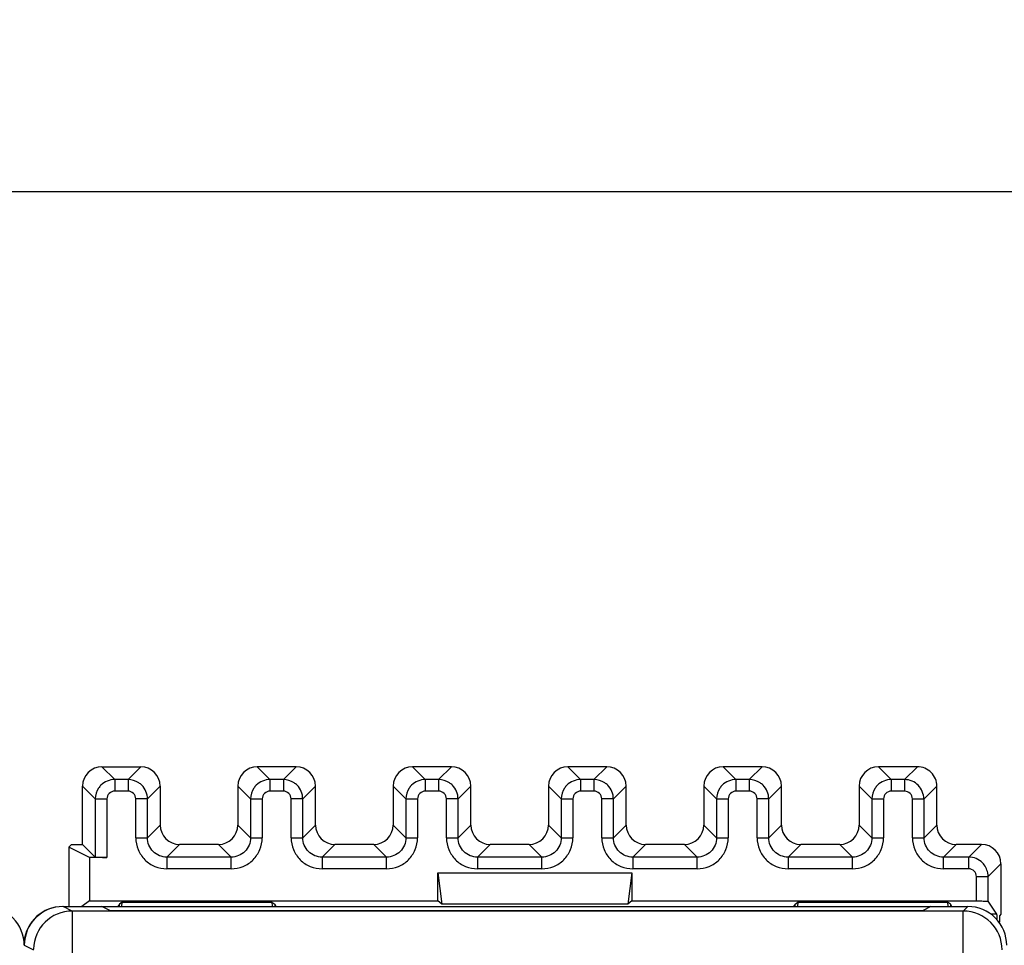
# Model space of a CAD drawing. Header units: millimetres. Extents: x 0 to 841, y 0 to 594.
# Tile 179 of 237: x 557 to 583, y 354 to 378. Entities that reach past the tile are written whole.
import ezdxf

# ---------------------------------------------------------------- set-up
doc = ezdxf.new("R2010")
doc.units = ezdxf.units.MM
doc.header["$LTSCALE"] = 46.255
doc.layers.get('0').update_dxf_attribs({"linetype": 'CONTINUOUS'})
doc.styles.get("Standard").update_dxf_attribs({"font": 'txt', "width": 0.85})
doc.dimstyles.new('DIMSTYLE_5', dxfattribs={"dimtxt": 3.5, "dimasz": 3.5, "dimexe": 1, "dimexo": 0.5, "dimgap": 0.875, "dimtad": 1, "dimdec": 4, "dimdsep": 46, "dimtxsty": 'STANDARD', "dimblk": '_FILLED', "dimblk1": '_FILLED', "dimblk2": '_FILLED', "dimcen": 0.09, "dimadec": 4, "dimazin": 2, "dimtp": 0.3, "dimtm": 0.3, "dimtfac": 1, "dimtdec": 4, "dimtofl": 0, "dimtmove": 0, "dimatfit": 3, "dimldrblk": '_FILLED', "dimfxl": 1, "dimtolj": 1, "dimarcsym": 0})

# ---------------------------------------------------------------- blocks, each defined once
blk = doc.blocks.new('_FILLED')
at = {"color": 0, "linetype": 'BYBLOCK'}
blk.add_solid([(0, 0), (-1, 0.1429), (-1, -0.1429)], dxfattribs=at)
blk = doc.blocks.new('*D4')
at = {"color": 2, "linetype": 'CONTINUOUS'}
for p, q in [((277.619, 344.095), (277.619, 374.127)), ((735.219, 349.465), (735.219, 374.127)), ((277.619, 373.127), (506.419, 373.127)), ((735.219, 373.127), (506.419, 373.127))]:
    blk.add_line(p, q, dxfattribs=at)
at = {"color": 2, "linetype": 'CONTINUOUS', "xscale": 3.5, "yscale": 3.5, "zscale": 3.5, "rotation": 180}
blk.add_blockref('_FILLED', (277.619, 373.127), dxfattribs=at)
at = {"color": 2, "linetype": 'CONTINUOUS', "xscale": 3.5, "yscale": 3.5, "zscale": 3.5}
blk.add_blockref('_FILLED', (735.219, 373.127), dxfattribs=at)
at = {"color": 2, "linetype": 'CONTINUOUS', "insert": (506.419, 377.502), "char_height": 3.5, "width": 19.125, "attachment_point": 2, "line_spacing_factor": 0.9}
blk.add_mtext('457.6', dxfattribs=at)

msp = doc.modelspace()

# ---------------------------------------------------------------- linework, layer by layer
at = {"color": 7, "linetype": 'CONTINUOUS'}
for p, q in [((559.31844, 358.31408), (560.31859, 358.31408)), ((564.31859, 358.31408), (563.31844, 358.31408)), ((568.31859, 358.31408), (567.31844, 358.31408)), ((572.31859, 358.31408), (571.31844, 358.31408)), ((576.31859, 358.31408), (575.31844, 358.31408)), ((580.31859, 358.31408), (579.31844, 358.31408)), ((558.81851, 356.31408), (558.81851, 357.81415)), ((560.81851, 357.81415), (560.81851, 356.814)), ((562.81851, 357.81415), (562.81851, 356.814)), ((564.81851, 356.814), (564.81851, 357.81415)), ((566.81851, 357.81415), (566.81851, 356.814)), ((568.81851, 356.814), (568.81851, 357.81415)), ((570.81851, 357.81415), (570.81851, 356.814)), ((572.81851, 356.814), (572.81851, 357.81415)), ((574.81851, 357.81415), (574.81851, 356.814)), ((576.81851, 356.814), (576.81851, 357.81415)), ((578.81851, 357.81415), (578.81851, 356.814)), ((580.81851, 356.814), (580.81851, 357.81415)), ((580.40058, 357.48591), (580.49027, 357.48591)), ((558.53833, 356.31408), (558.46851, 356.24426)), ((558.53833, 356.31408), (558.81851, 356.31408)), ((558.81851, 356.31408), (559.14676, 355.98583)), ((562.31859, 356.31408), (561.31844, 356.31408)), ((566.31859, 356.31408), (565.31844, 356.31408)), ((570.31859, 356.31408), (569.31844, 356.31408)), ((574.31859, 356.31408), (573.31844, 356.31408)), ((578.31859, 356.31408), (577.31844, 356.31408)), ((581.96859, 356.31408), (581.31844, 356.31408)), ((558.46851, 356.24426), (558.46851, 354.71408)), ((558.99582, 355.98069), (558.46851, 356.24426)), ((558.99582, 355.98069), (558.99582, 354.85711)), ((559.44671, 355.98069), (558.99582, 355.98069)), ((582.46851, 355.81415), (582.46851, 354.51408)), ((567.96851, 354.85711), (567.96851, 355.58587)), ((567.96851, 355.58587), (572.96851, 355.58587)), ((567.96851, 355.58587), (568.07378, 354.77818)), ((572.96851, 355.58587), (572.86325, 354.77818)), ((572.96851, 355.58587), (572.96851, 354.85711)), ((558.99582, 354.85711), (558.80507, 354.71408)), ((558.99582, 354.85711), (567.96851, 354.85711)), ((559.76851, 354.77594), (559.72728, 354.71408)), ((559.83997, 354.82952), (559.76851, 354.77594)), ((559.76851, 354.71408), (559.76851, 354.77594)), ((559.83299, 354.71408), (559.83997, 354.82952)), ((559.83997, 354.82952), (563.69705, 354.82952)), ((563.69705, 354.82952), (563.7036, 354.72133)), ((563.69705, 354.82952), (563.76851, 354.77594)), ((563.76851, 354.77594), (563.76851, 354.71408)), ((563.80975, 354.71408), (563.76851, 354.77594)), ((568.07378, 354.77818), (567.96851, 354.85711)), ((572.86325, 354.77818), (568.07378, 354.77818)), ((572.96851, 354.85711), (572.86325, 354.77818)), ((572.96851, 354.85711), (581.84031, 354.85711)), ((577.16851, 354.77594), (577.12728, 354.71408)), ((577.16851, 354.77594), (577.23997, 354.82952)), ((577.16851, 354.71408), (577.16851, 354.77594)), ((577.23997, 354.82952), (577.23299, 354.71408)), ((577.23997, 354.82952), (581.09705, 354.82952)), ((581.09705, 354.82952), (581.10403, 354.71408)), ((581.16851, 354.77594), (581.09705, 354.82952)), ((581.16851, 354.77594), (581.16851, 354.71408)), ((581.20975, 354.71408), (581.16851, 354.77594)), ((582.36378, 354.51409), (582.14027, 354.8494)), ((558.31851, 354.71408), (581.61855, 354.71408)), ((581.50067, 354.59619), (558.55431, 354.59619)), ((559.54059, 354.60503), (559.31851, 354.71408)), ((559.52216, 354.61408), (580.46488, 354.61408)), ((580.66851, 354.71408), (580.44645, 354.60503)), ((582.36378, 354.51408), (582.21693, 354.51408)), ((582.46851, 354.51408), (582.44017, 354.48574))]:
    msp.add_line(p, q, dxfattribs=at)
at = {"color": 9, "linetype": 'CONTINUOUS'}
for p, q in [((559.31844, 358.31408), (559.64668, 357.98583)), ((560.31859, 358.31408), (559.99034, 357.98583)), ((563.31844, 358.31408), (563.64668, 357.98583)), ((564.31859, 358.31408), (563.99034, 357.98583)), ((567.31844, 358.31408), (567.64668, 357.98583)), ((568.31859, 358.31408), (567.99034, 357.98583)), ((571.31844, 358.31408), (571.64668, 357.98583)), ((572.31859, 358.31408), (571.99034, 357.98583)), ((575.31844, 358.31408), (575.64668, 357.98583)), ((576.31859, 358.31408), (575.99034, 357.98583)), ((579.31844, 358.31408), (579.64668, 357.98583)), ((580.31859, 358.31408), (579.99035, 357.98583)), ((559.14676, 357.48591), (558.81851, 357.81415)), ((559.64668, 357.98583), (559.64668, 357.68588)), ((559.99034, 357.98583), (559.64668, 357.98583)), ((559.99034, 357.98583), (559.99034, 357.68588)), ((560.49027, 357.48591), (560.81851, 357.81415)), ((563.14676, 357.48591), (562.81851, 357.81415)), ((563.64668, 357.98583), (563.64668, 357.68588)), ((563.99034, 357.98583), (563.64668, 357.98583)), ((563.99034, 357.98583), (563.99034, 357.68588)), ((564.49027, 357.48591), (564.81851, 357.81415)), ((567.14676, 357.48591), (566.81851, 357.81415)), ((567.64668, 357.98583), (567.64668, 357.68588)), ((567.99034, 357.98583), (567.64668, 357.98583)), ((567.99034, 357.98583), (567.99034, 357.68588)), ((568.49027, 357.48591), (568.81851, 357.81415)), ((571.14676, 357.48591), (570.81851, 357.81415)), ((571.64668, 357.98583), (571.64668, 357.68588)), ((571.99034, 357.98583), (571.64668, 357.98583)), ((571.99034, 357.98583), (571.99034, 357.68588)), ((572.49027, 357.48591), (572.81851, 357.81415)), ((575.14676, 357.48591), (574.81851, 357.81415)), ((575.99034, 357.98583), (575.64668, 357.98583)), ((575.64668, 357.98583), (575.64668, 357.68588)), ((575.99034, 357.98583), (575.99034, 357.68588)), ((576.49027, 357.48591), (576.81851, 357.81415)), ((579.14676, 357.48591), (578.81851, 357.81415)), ((579.99035, 357.98583), (579.64668, 357.98583)), ((579.64668, 357.98583), (579.64668, 357.68588)), ((579.99034, 357.98583), (579.99034, 357.68588)), ((580.49027, 357.48588), (580.81851, 357.81415)), ((559.99035, 357.68588), (559.64668, 357.68588)), ((563.99035, 357.68588), (563.64668, 357.68588)), ((567.99035, 357.68588), (567.64668, 357.68588)), ((571.99035, 357.68588), (571.64668, 357.68588)), ((575.99035, 357.68588), (575.64668, 357.68588)), ((579.99035, 357.68588), (579.64668, 357.68588)), ((559.14676, 357.48591), (559.14676, 355.98583)), ((559.14676, 357.48591), (559.44671, 357.48591)), ((559.44671, 357.48591), (559.44671, 355.98069)), ((560.19031, 356.48575), (560.19031, 357.48591)), ((560.49027, 357.48591), (560.19031, 357.48591)), ((560.49027, 356.48576), (560.49027, 357.48591)), ((563.14676, 357.48591), (563.14676, 356.48576)), ((563.14676, 357.48591), (563.44671, 357.48591)), ((563.44671, 357.48591), (563.44671, 356.48575)), ((564.19031, 356.48575), (564.19031, 357.48591)), ((564.49027, 357.48591), (564.19031, 357.48591)), ((564.49027, 356.48576), (564.49027, 357.48591)), ((567.14676, 357.48591), (567.14676, 356.48576)), ((567.14676, 357.48591), (567.44671, 357.48591)), ((567.44671, 357.48591), (567.44671, 356.48575)), ((568.19031, 356.48575), (568.19031, 357.48591)), ((568.49027, 357.48591), (568.19031, 357.48591)), ((568.49027, 356.48576), (568.49027, 357.48591)), ((571.14676, 357.48591), (571.14676, 356.48576)), ((571.14676, 357.48591), (571.44671, 357.48591)), ((571.44671, 357.48591), (571.44671, 356.48575)), ((572.49027, 357.48591), (572.19031, 357.48591)), ((572.19031, 356.48575), (572.19031, 357.48591)), ((572.49027, 356.48576), (572.49027, 357.48591)), ((575.14676, 357.48591), (575.44671, 357.48591)), ((575.14676, 357.48591), (575.14676, 356.48576)), ((575.44671, 357.48591), (575.44671, 356.48575)), ((576.49027, 357.48591), (576.19031, 357.48591)), ((576.19031, 356.48575), (576.19031, 357.48591)), ((576.49027, 356.48576), (576.49027, 357.48591)), ((579.14676, 357.48591), (579.44671, 357.48591)), ((579.14676, 357.48591), (579.14676, 356.48576)), ((579.44671, 357.48591), (579.44671, 356.48575)), ((580.19031, 357.48591), (580.40058, 357.48591)), ((580.19031, 356.48575), (580.19031, 357.48591)), ((580.49027, 356.48576), (580.49027, 357.48588)), ((560.81851, 356.814), (560.49027, 356.48576)), ((562.81851, 356.814), (563.14676, 356.48576)), ((564.81851, 356.814), (564.49027, 356.48576)), ((566.81851, 356.814), (567.14676, 356.48576)), ((568.81851, 356.814), (568.49027, 356.48576)), ((570.81851, 356.814), (571.14676, 356.48576)), ((572.81851, 356.814), (572.49027, 356.48576)), ((574.81851, 356.814), (575.14676, 356.48576)), ((576.81851, 356.814), (576.49027, 356.48576)), ((578.81851, 356.814), (579.14676, 356.48576)), ((580.81851, 356.814), (580.49027, 356.48576)), ((560.19031, 356.48576), (560.49027, 356.48576)), ((560.99019, 355.98583), (561.31844, 356.31408)), ((562.64684, 355.98583), (562.31859, 356.31408)), ((563.14676, 356.48576), (563.44671, 356.48576)), ((564.19031, 356.48576), (564.49027, 356.48576)), ((564.99019, 355.98583), (565.31844, 356.31408)), ((566.64684, 355.98583), (566.31859, 356.31408)), ((567.14676, 356.48576), (567.44671, 356.48576)), ((568.19031, 356.48576), (568.49027, 356.48576)), ((568.99019, 355.98583), (569.31844, 356.31408)), ((570.64684, 355.98583), (570.31859, 356.31408)), ((571.14676, 356.48576), (571.44671, 356.48576)), ((572.19031, 356.48576), (572.49027, 356.48576)), ((572.99019, 355.98583), (573.31844, 356.31408)), ((574.64684, 355.98583), (574.31859, 356.31408)), ((575.14676, 356.48576), (575.44671, 356.48576)), ((576.19031, 356.48576), (576.49027, 356.48576)), ((576.99019, 355.98583), (577.31844, 356.31408)), ((578.64684, 355.98583), (578.31859, 356.31408)), ((579.14676, 356.48576), (579.44671, 356.48576)), ((580.19031, 356.48576), (580.49027, 356.48576)), ((580.99019, 355.98583), (581.31844, 356.31408)), ((581.96859, 356.31408), (581.64034, 355.98583)), ((560.99019, 355.98583), (560.99019, 355.68588)), ((562.64684, 355.98583), (560.99019, 355.98583)), ((562.64684, 355.68588), (562.64684, 355.98583)), ((564.99019, 355.98583), (564.99019, 355.68588)), ((566.64684, 355.98583), (564.99019, 355.98583)), ((566.64684, 355.68588), (566.64684, 355.98583)), ((568.99019, 355.98583), (568.99019, 355.68588)), ((570.64684, 355.98583), (568.99019, 355.98583)), ((570.64684, 355.68588), (570.64684, 355.98583)), ((574.64684, 355.98583), (572.99019, 355.98583)), ((572.99019, 355.98583), (572.99019, 355.68588)), ((574.64684, 355.68588), (574.64684, 355.98583)), ((578.64684, 355.98583), (576.99019, 355.98583)), ((576.99019, 355.98583), (576.99019, 355.68588)), ((578.64684, 355.68588), (578.64684, 355.98583)), ((581.64034, 355.98583), (580.99019, 355.98583)), ((580.99019, 355.68588), (580.99019, 355.98583)), ((581.64034, 355.68588), (581.64034, 355.98583)), ((582.14027, 355.48591), (582.46851, 355.81415)), ((562.64684, 355.68588), (560.99019, 355.68588)), ((566.64684, 355.68588), (564.99019, 355.68588)), ((570.64684, 355.68588), (568.99019, 355.68588)), ((574.64684, 355.68588), (572.99019, 355.68588)), ((578.64684, 355.68588), (576.99019, 355.68588)), ((581.64035, 355.68588), (580.99019, 355.68588)), ((581.84031, 355.48591), (582.14027, 355.48591)), ((581.84031, 354.85711), (581.84031, 355.48591)), ((582.14027, 354.8494), (582.14027, 355.48591)), ((558.55431, 354.59619), (558.31851, 354.71408)), ((558.55431, 354.59619), (558.55431, 264.83197)), ((581.50066, 264.83197), (581.50066, 354.59619)), ((581.50067, 354.59619), (581.61855, 354.71408)), ((557.31851, 353.71419), (557.55446, 353.59623))]:
    msp.add_line(p, q, dxfattribs=at)
at = {"color": 7, "linetype": 'CONTINUOUS'}
for centre, radius, start, end in [((556.31864, 353.71416), 0.99987, 359.997742, 90.002102), ((558.30941, 353.71408), 1, 90, 174.71219), ((581.61864, 353.71416), 0.99987, 359.997742, 90.002102)]:
    msp.add_arc(centre, radius, start, end, dxfattribs=at)
at = {"color": 9, "linetype": 'CONTINUOUS'}
for centre, radius, start, end in [((558.55443, 353.59638), 0.99981, 90.007139, 178.99409), ((581.50075, 353.59621), 0.99988, 359.999564, 89.998107)]:
    msp.add_arc(centre, radius, start, end, dxfattribs=at)
at = {"color": 7, "linetype": 'CONTINUOUS'}
for centre, major_axis, ratio, start_param, end_param in [((559.31859, 357.814), (-0.35366, 0.35366), 0.99969546, 5.49793944, 7.06843118), ((560.31844, 357.814), (0.35366, 0.35366), 0.99969546, 5.49793944, 7.06843118), ((563.31859, 357.814), (-0.35366, 0.35366), 0.99969546, -0.78524587, 0.78524587), ((564.31844, 357.814), (-0.35366, -0.35366), 0.99969546, 2.35634678, 3.92683852), ((567.31859, 357.814), (-0.35366, 0.35366), 0.99969546, -0.78524587, 0.78524587), ((568.31844, 357.814), (-0.35366, -0.35366), 0.99969546, 2.35634678, 3.92683852), ((571.31859, 357.814), (-0.35366, 0.35366), 0.99969546, -0.78524587, 0.78524587), ((572.31844, 357.814), (-0.35366, -0.35366), 0.99969546, 2.35634678, 3.92683852), ((575.31859, 357.814), (-0.35366, 0.35366), 0.99969546, -0.78524587, 0.78524587), ((576.31844, 357.814), (-0.35366, -0.35366), 0.99969546, 2.35634678, 3.92683852), ((579.31859, 357.814), (-0.35366, 0.35366), 0.99969546, -0.78524587, 0.78524587), ((580.31844, 357.814), (-0.35366, -0.35366), 0.99969546, 3.14159265, 3.92683852), ((561.31859, 356.81415), (0.35366, 0.35366), 0.99969546, 2.35634678, 3.92683852), ((562.31844, 356.81415), (0.35366, -0.35366), 0.99969546, 5.49793944, 7.06843118), ((565.31859, 356.81415), (0.35366, 0.35366), 0.99969546, 2.35634678, 3.92683852), ((566.31844, 356.81415), (0.35366, -0.35366), 0.99969546, 5.49793944, 7.06843118), ((569.31859, 356.81415), (0.35366, 0.35366), 0.99969546, 2.35634678, 3.92683852), ((570.31844, 356.81415), (0.35366, -0.35366), 0.99969546, 5.49793944, 7.06843118), ((573.31859, 356.81415), (0.35366, 0.35366), 0.99969546, 2.35634678, 3.92683852), ((574.31844, 356.81415), (0.35366, -0.35366), 0.99969546, 5.49793944, 7.06843118), ((577.31859, 356.81415), (0.35366, 0.35366), 0.99969546, 2.35634678, 3.92683852), ((578.31844, 356.81415), (0.35366, -0.35366), 0.99969546, 5.49793944, 7.06843118), ((581.31859, 356.81415), (0.35366, 0.35366), 0.99969546, 2.35634678, 3.92683852), ((581.96844, 355.814), (-0.35366, -0.35366), 0.99969546, 2.35634678, 3.92683852), ((559.44671, 355.98592), (0.3, 0), 0.01745506, -3.12413936, -1.57079633), ((558.31867, 353.71404), (-0.89461, 0.44727), 0.99980964, -1.10710303, 0.463541), ((582.44048, 353.48589), (0, 1), 0.01745506, 6.3006386, 6.89099072)]:
    msp.add_ellipse(centre, major_axis=major_axis, ratio=ratio, start_param=start_param, end_param=end_param, dxfattribs=at)
for points, knots in [([(580.81851, 357.81415), (580.81852, 357.87928), (580.79543, 358.01167), (580.71815, 358.12161), (580.6721, 358.16766)], [0, 0, 0, 0, 0.50000087, 1, 1, 1, 1]), ([(581.84031, 354.85711), (581.8596, 354.85711), (581.9297, 354.85692), (581.9998, 354.85617), (582.05058, 354.85486)], [0, 0, 0, 0, 0.27519351, 1, 1, 1, 1]), ([(582.05058, 354.85486), (582.06303, 354.85454), (582.08454, 354.85357), (582.11316, 354.85335), (582.12894, 354.85026), (582.13901, 354.85129), (582.14027, 354.8494)], [0, 0, 0, 0, 0.41512028, 0.72727253, 0.92424766, 1, 1, 1, 1]), ([(582.36717, 354.50456), (582.36692, 354.50595), (582.36611, 354.50874), (582.36576, 354.51409), (582.36378, 354.51409)], [0, 0, 0, 0, 0.41699021, 1, 1, 1, 1]), ([(582.37698, 354.36561), (582.37627, 354.38227), (582.37374, 354.42859), (582.3724, 354.47526), (582.36717, 354.50456)], [0, 0, 0, 0, 0.35916276, 1, 1, 1, 1])]:
    msp.add_open_spline(points, degree=3, knots=knots, dxfattribs=at)
at = {"color": 9, "linetype": 'CONTINUOUS'}
for points, knots in [([(559.29321, 357.83938), (559.27017, 357.81626), (559.18806, 357.71583), (559.14654, 357.58263), (559.14678, 357.48591)], [0, 0, 0, 0, 0.25232111, 1, 1, 1, 1]), ([(559.64668, 357.98583), (559.58167, 357.98582), (559.45041, 357.95982), (559.33913, 357.88541), (559.29321, 357.83938)], [0, 0, 0, 0, 0.49997291, 1, 1, 1, 1]), ([(560.34381, 357.83938), (560.3207, 357.86243), (560.22027, 357.94453), (560.08707, 357.98605), (559.99034, 357.98581)], [0, 0, 0, 0, 0.25232111, 1, 1, 1, 1]), ([(560.49027, 357.48591), (560.49025, 357.55092), (560.46425, 357.68218), (560.38985, 357.79347), (560.34381, 357.83938)], [0, 0, 0, 0, 0.49997291, 1, 1, 1, 1]), ([(563.29321, 357.83938), (563.27017, 357.81626), (563.18806, 357.71583), (563.14654, 357.58263), (563.14678, 357.48591)], [0, 0, 0, 0, 0.25232111, 1, 1, 1, 1]), ([(563.64668, 357.98583), (563.58167, 357.98582), (563.45041, 357.95982), (563.33913, 357.88541), (563.29321, 357.83938)], [0, 0, 0, 0, 0.49997291, 1, 1, 1, 1]), ([(564.34381, 357.83938), (564.3207, 357.86243), (564.22027, 357.94453), (564.08707, 357.98605), (563.99034, 357.98581)], [0, 0, 0, 0, 0.25232111, 1, 1, 1, 1]), ([(564.49027, 357.48591), (564.49025, 357.55092), (564.46425, 357.68218), (564.38985, 357.79347), (564.34381, 357.83938)], [0, 0, 0, 0, 0.49997291, 1, 1, 1, 1]), ([(567.29321, 357.83938), (567.27017, 357.81626), (567.18806, 357.71583), (567.14654, 357.58263), (567.14678, 357.48591)], [0, 0, 0, 0, 0.25232111, 1, 1, 1, 1]), ([(567.64668, 357.98583), (567.58167, 357.98582), (567.45041, 357.95982), (567.33913, 357.88541), (567.29321, 357.83938)], [0, 0, 0, 0, 0.49997291, 1, 1, 1, 1]), ([(568.34381, 357.83938), (568.3207, 357.86243), (568.22027, 357.94453), (568.08707, 357.98605), (567.99034, 357.98581)], [0, 0, 0, 0, 0.25232111, 1, 1, 1, 1]), ([(568.49027, 357.48591), (568.49025, 357.55092), (568.46425, 357.68218), (568.38985, 357.79347), (568.34381, 357.83938)], [0, 0, 0, 0, 0.49997291, 1, 1, 1, 1]), ([(571.29321, 357.83938), (571.27017, 357.81626), (571.18806, 357.71583), (571.14654, 357.58263), (571.14678, 357.48591)], [0, 0, 0, 0, 0.25232111, 1, 1, 1, 1]), ([(571.64668, 357.98583), (571.58167, 357.98582), (571.45041, 357.95982), (571.33913, 357.88541), (571.29321, 357.83938)], [0, 0, 0, 0, 0.49997291, 1, 1, 1, 1]), ([(572.34381, 357.83938), (572.3207, 357.86243), (572.22027, 357.94453), (572.08707, 357.98605), (571.99034, 357.98581)], [0, 0, 0, 0, 0.25232111, 1, 1, 1, 1]), ([(572.49027, 357.48591), (572.49025, 357.55092), (572.46425, 357.68218), (572.38985, 357.79347), (572.34381, 357.83938)], [0, 0, 0, 0, 0.49997291, 1, 1, 1, 1]), ([(575.29321, 357.83938), (575.27017, 357.81626), (575.18806, 357.71583), (575.14654, 357.58263), (575.14678, 357.48591)], [0, 0, 0, 0, 0.25232111, 1, 1, 1, 1]), ([(575.64668, 357.98583), (575.58167, 357.98582), (575.45041, 357.95982), (575.33913, 357.88541), (575.29321, 357.83938)], [0, 0, 0, 0, 0.49997291, 1, 1, 1, 1]), ([(576.34381, 357.83938), (576.3207, 357.86243), (576.22027, 357.94453), (576.08707, 357.98605), (575.99034, 357.98581)], [0, 0, 0, 0, 0.25232111, 1, 1, 1, 1]), ([(576.49027, 357.48591), (576.49025, 357.55092), (576.46425, 357.68218), (576.38985, 357.79347), (576.34381, 357.83938)], [0, 0, 0, 0, 0.49997291, 1, 1, 1, 1]), ([(579.29321, 357.83938), (579.27017, 357.81626), (579.18806, 357.71583), (579.14654, 357.58263), (579.14678, 357.48591)], [0, 0, 0, 0, 0.25232111, 1, 1, 1, 1]), ([(579.64668, 357.98583), (579.58167, 357.98582), (579.45041, 357.95982), (579.33913, 357.88541), (579.29321, 357.83938)], [0, 0, 0, 0, 0.49997291, 1, 1, 1, 1]), ([(580.34111, 357.8369), (580.29681, 357.88392), (580.18722, 357.9614), (580.05537, 357.98423), (579.99037, 357.98352)], [0, 0, 0, 0, 0.49844989, 1, 1, 1, 1]), ([(559.64668, 357.68588), (559.59566, 357.68588), (559.48944, 357.6432), (559.44658, 357.53692), (559.44671, 357.48591)], [0, 0, 0, 0, 0.50007429, 1, 1, 1, 1]), ([(560.19031, 357.48591), (560.19031, 357.53694), (560.14764, 357.64315), (560.04135, 357.68601), (559.99035, 357.68588)], [0, 0, 0, 0, 0.50007398, 1, 1, 1, 1]), ([(563.64668, 357.68588), (563.59566, 357.68588), (563.48944, 357.6432), (563.44658, 357.53692), (563.44671, 357.48591)], [0, 0, 0, 0, 0.50007429, 1, 1, 1, 1]), ([(564.19031, 357.48591), (564.19031, 357.53694), (564.14764, 357.64315), (564.04135, 357.68601), (563.99035, 357.68588)], [0, 0, 0, 0, 0.50007398, 1, 1, 1, 1]), ([(567.64668, 357.68588), (567.59566, 357.68588), (567.48944, 357.6432), (567.44658, 357.53692), (567.44671, 357.48591)], [0, 0, 0, 0, 0.50007429, 1, 1, 1, 1]), ([(568.19031, 357.48591), (568.19031, 357.53694), (568.14764, 357.64315), (568.04135, 357.68601), (567.99035, 357.68588)], [0, 0, 0, 0, 0.50007398, 1, 1, 1, 1]), ([(571.64668, 357.68588), (571.59566, 357.68588), (571.48944, 357.6432), (571.44658, 357.53692), (571.44671, 357.48591)], [0, 0, 0, 0, 0.50007429, 1, 1, 1, 1]), ([(572.19031, 357.48591), (572.19031, 357.53694), (572.14764, 357.64315), (572.04135, 357.68601), (571.99035, 357.68588)], [0, 0, 0, 0, 0.50007398, 1, 1, 1, 1]), ([(575.64668, 357.68588), (575.59566, 357.68588), (575.48944, 357.6432), (575.44658, 357.53692), (575.44671, 357.48591)], [0, 0, 0, 0, 0.50007429, 1, 1, 1, 1]), ([(576.19031, 357.48591), (576.19031, 357.53694), (576.14764, 357.64315), (576.04135, 357.68601), (575.99035, 357.68588)], [0, 0, 0, 0, 0.50007398, 1, 1, 1, 1]), ([(579.64668, 357.68588), (579.59566, 357.68588), (579.48944, 357.6432), (579.44658, 357.53692), (579.44671, 357.48591)], [0, 0, 0, 0, 0.50007429, 1, 1, 1, 1]), ([(580.19031, 357.48591), (580.18991, 357.53691), (580.14787, 357.64388), (580.04136, 357.68453), (579.99035, 357.68588)], [0, 0, 0, 0, 0.49986944, 1, 1, 1, 1]), ([(560.19031, 356.48575), (560.19013, 356.38169), (560.23202, 356.17134), (560.40999, 355.90557), (560.67578, 355.72748), (560.88613, 355.68588), (560.99019, 355.68588)], [0, 0, 0, 0, 0.25006733, 0.49999722, 0.74993947, 1, 1, 1, 1]), ([(560.63665, 356.13221), (560.59075, 356.17823), (560.51694, 356.28968), (560.49015, 356.42076), (560.49028, 356.48576)], [0, 0, 0, 0, 0.49999152, 1, 1, 1, 1]), ([(562.64684, 355.68588), (562.75089, 355.6857), (562.96125, 355.72759), (563.22702, 355.90555), (563.40511, 356.17134), (563.44671, 356.3817), (563.44671, 356.48575)], [0, 0, 0, 0, 0.25006736, 0.49999724, 0.74993949, 1, 1, 1, 1]), ([(563.14676, 356.48576), (563.14677, 356.42073), (563.12082, 356.28944), (563.04642, 356.17812), (563.00038, 356.13221)], [0, 0, 0, 0, 0.50002162, 1, 1, 1, 1]), ([(564.19031, 356.48575), (564.19013, 356.38169), (564.23202, 356.17134), (564.40999, 355.90557), (564.67578, 355.72748), (564.88613, 355.68588), (564.99019, 355.68588)], [0, 0, 0, 0, 0.25006733, 0.49999722, 0.74993947, 1, 1, 1, 1]), ([(564.63665, 356.13221), (564.59075, 356.17823), (564.51694, 356.28968), (564.49015, 356.42076), (564.49028, 356.48576)], [0, 0, 0, 0, 0.49999152, 1, 1, 1, 1]), ([(566.64684, 355.68588), (566.75089, 355.6857), (566.96125, 355.72759), (567.22702, 355.90555), (567.40511, 356.17134), (567.44671, 356.3817), (567.44671, 356.48575)], [0, 0, 0, 0, 0.25006736, 0.49999724, 0.74993949, 1, 1, 1, 1]), ([(567.14676, 356.48576), (567.14677, 356.42073), (567.12082, 356.28944), (567.04642, 356.17812), (567.00038, 356.13221)], [0, 0, 0, 0, 0.50002162, 1, 1, 1, 1]), ([(568.19031, 356.48575), (568.19013, 356.38169), (568.23202, 356.17134), (568.40999, 355.90557), (568.67578, 355.72748), (568.88613, 355.68588), (568.99019, 355.68588)], [0, 0, 0, 0, 0.25006733, 0.49999722, 0.74993947, 1, 1, 1, 1]), ([(568.63665, 356.13221), (568.59075, 356.17823), (568.51694, 356.28968), (568.49015, 356.42076), (568.49028, 356.48576)], [0, 0, 0, 0, 0.49999152, 1, 1, 1, 1]), ([(570.64684, 355.68588), (570.75089, 355.6857), (570.96125, 355.72759), (571.22702, 355.90555), (571.40511, 356.17134), (571.44671, 356.3817), (571.44671, 356.48575)], [0, 0, 0, 0, 0.25006736, 0.49999724, 0.74993949, 1, 1, 1, 1]), ([(571.14676, 356.48576), (571.14677, 356.42073), (571.12082, 356.28944), (571.04642, 356.17812), (571.00038, 356.13221)], [0, 0, 0, 0, 0.50002162, 1, 1, 1, 1]), ([(572.19031, 356.48575), (572.19013, 356.38169), (572.23202, 356.17134), (572.40999, 355.90557), (572.67578, 355.72748), (572.88613, 355.68588), (572.99019, 355.68588)], [0, 0, 0, 0, 0.25006733, 0.49999722, 0.74993947, 1, 1, 1, 1]), ([(572.63665, 356.13221), (572.59075, 356.17823), (572.51694, 356.28968), (572.49015, 356.42076), (572.49028, 356.48576)], [0, 0, 0, 0, 0.49999152, 1, 1, 1, 1]), ([(574.64684, 355.68588), (574.75089, 355.6857), (574.96125, 355.72759), (575.22702, 355.90555), (575.40511, 356.17134), (575.44671, 356.3817), (575.44671, 356.48575)], [0, 0, 0, 0, 0.25006736, 0.49999724, 0.74993949, 1, 1, 1, 1]), ([(575.14676, 356.48576), (575.14677, 356.42073), (575.12082, 356.28944), (575.04642, 356.17812), (575.00038, 356.13221)], [0, 0, 0, 0, 0.50002162, 1, 1, 1, 1]), ([(576.19031, 356.48575), (576.19013, 356.38169), (576.23202, 356.17134), (576.40999, 355.90557), (576.67578, 355.72748), (576.88613, 355.68588), (576.99019, 355.68588)], [0, 0, 0, 0, 0.25006733, 0.49999722, 0.74993947, 1, 1, 1, 1]), ([(576.63665, 356.13221), (576.59075, 356.17823), (576.51694, 356.28968), (576.49015, 356.42076), (576.49028, 356.48576)], [0, 0, 0, 0, 0.49999152, 1, 1, 1, 1]), ([(578.64684, 355.68588), (578.75089, 355.6857), (578.96125, 355.72759), (579.22702, 355.90555), (579.40511, 356.17134), (579.44671, 356.3817), (579.44671, 356.48575)], [0, 0, 0, 0, 0.25006736, 0.49999724, 0.74993949, 1, 1, 1, 1]), ([(579.14676, 356.48576), (579.14677, 356.42073), (579.12082, 356.28944), (579.04642, 356.17812), (579.00038, 356.13221)], [0, 0, 0, 0, 0.50002162, 1, 1, 1, 1]), ([(580.19031, 356.48575), (580.19146, 356.38171), (580.23114, 356.1712), (580.4103, 355.90584), (580.67565, 355.72676), (580.88615, 355.68693), (580.99019, 355.68588)], [0, 0, 0, 0, 0.25002061, 0.50000911, 0.74999006, 1, 1, 1, 1]), ([(580.63665, 356.13221), (580.59061, 356.17812), (580.51621, 356.28944), (580.49025, 356.42073), (580.49027, 356.48576)], [0, 0, 0, 0, 0.49997838, 1, 1, 1, 1]), ([(560.99019, 355.98583), (560.92516, 355.98582), (560.79387, 356.01177), (560.68256, 356.08617), (560.63665, 356.13221)], [0, 0, 0, 0, 0.50002162, 1, 1, 1, 1]), ([(563.00038, 356.13221), (562.95436, 356.08632), (562.84291, 356.0125), (562.71183, 355.98572), (562.64684, 355.98584)], [0, 0, 0, 0, 0.49999152, 1, 1, 1, 1]), ([(564.99019, 355.98583), (564.92516, 355.98582), (564.79387, 356.01177), (564.68256, 356.08617), (564.63665, 356.13221)], [0, 0, 0, 0, 0.50002162, 1, 1, 1, 1]), ([(567.00038, 356.13221), (566.95436, 356.08632), (566.84291, 356.0125), (566.71183, 355.98572), (566.64684, 355.98584)], [0, 0, 0, 0, 0.49999152, 1, 1, 1, 1]), ([(568.99019, 355.98583), (568.92516, 355.98582), (568.79387, 356.01177), (568.68256, 356.08617), (568.63665, 356.13221)], [0, 0, 0, 0, 0.50002162, 1, 1, 1, 1]), ([(571.00038, 356.13221), (570.95436, 356.08632), (570.84291, 356.0125), (570.71183, 355.98572), (570.64684, 355.98584)], [0, 0, 0, 0, 0.49999152, 1, 1, 1, 1]), ([(572.99019, 355.98583), (572.92516, 355.98582), (572.79387, 356.01177), (572.68256, 356.08617), (572.63665, 356.13221)], [0, 0, 0, 0, 0.50002162, 1, 1, 1, 1]), ([(575.00038, 356.13221), (574.95436, 356.08632), (574.84291, 356.0125), (574.71183, 355.98572), (574.64684, 355.98584)], [0, 0, 0, 0, 0.49999152, 1, 1, 1, 1]), ([(576.99019, 355.98583), (576.92516, 355.98582), (576.79387, 356.01177), (576.68256, 356.08617), (576.63665, 356.13221)], [0, 0, 0, 0, 0.50002162, 1, 1, 1, 1]), ([(579.00038, 356.13221), (578.95436, 356.08632), (578.84291, 356.0125), (578.71183, 355.98572), (578.64684, 355.98584)], [0, 0, 0, 0, 0.49999152, 1, 1, 1, 1]), ([(580.99019, 355.98584), (580.92519, 355.98572), (580.79412, 356.0125), (580.68267, 356.08632), (580.63665, 356.13221)], [0, 0, 0, 0, 0.50000848, 1, 1, 1, 1]), ([(581.99381, 355.83938), (581.9479, 355.88541), (581.83662, 355.95982), (581.70535, 355.98582), (581.64034, 355.98583)], [0, 0, 0, 0, 0.50002709, 1, 1, 1, 1]), ([(582.14025, 355.48591), (582.14033, 355.51855), (582.12733, 355.64771), (582.06212, 355.77088), (581.99381, 355.83938)], [0, 0, 0, 0, 0.25228389, 1, 1, 1, 1]), ([(581.84031, 355.48591), (581.84045, 355.53692), (581.79759, 355.6432), (581.69137, 355.68588), (581.64035, 355.68588)], [0, 0, 0, 0, 0.49992982, 1, 1, 1, 1])]:
    msp.add_open_spline(points, degree=3, knots=knots, dxfattribs=at)
msp.add_open_spline([(580.48588, 357.48576), (580.48219, 357.61232), (580.42792, 357.74475), (580.34111, 357.8369)], degree=3, dxfattribs=at)

# ---------------------------------------------------------------- dimensions: what is measured, and where the dimension line sits
at = {"color": 2, "linetype": 'CONTINUOUS'}
dim = msp.add_linear_dim(base=(735.21851, 373.12715), p1=(277.61851, 343.59454), p2=(735.21851, 348.96487), dimstyle='DIMSTYLE_5', dxfattribs=at)
dim.commit()
dim.dimension.update_dxf_attribs({"geometry": '*D4', "text_midpoint": (505.9185, 373.12715), "dimtype": 160})

doc.saveas('drawing.dxf')
